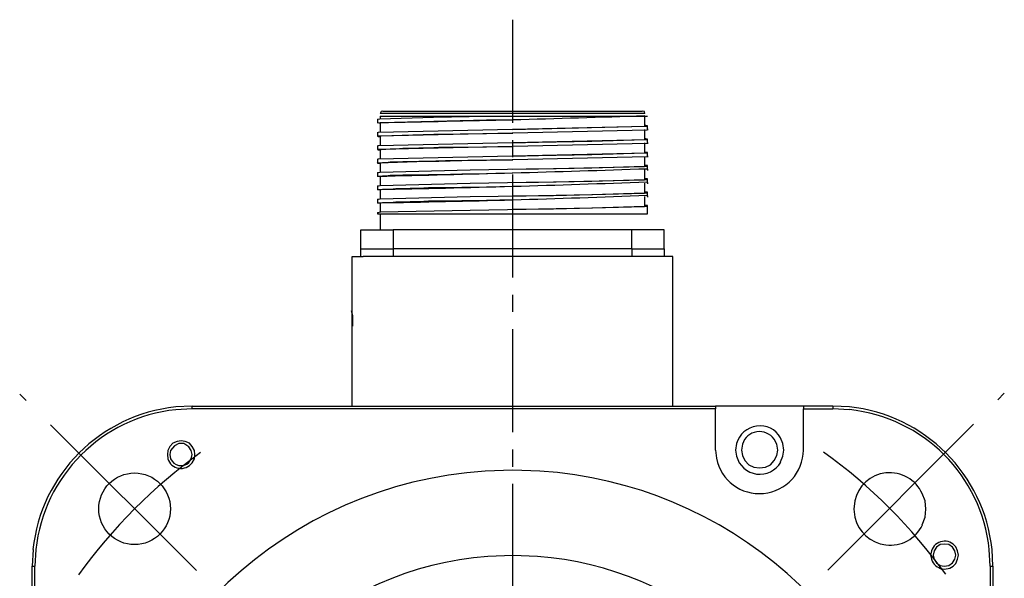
# Model space of a CAD drawing. Header units: millimetres. Extents: x 32176 to 33823, y 9936 to 11145.
# Tile 31 of 43: x 32449 to 32540, y 10367 to 10419. Entities that reach past the tile are written whole.
import ezdxf

# ---------------------------------------------------------------- set-up
doc = ezdxf.new("R2010")
doc.units = ezdxf.units.MM
doc.linetypes.add('CENTER2', pattern=[28.575, 19.05, -3.175, 3.175, -3.175])
doc.layers.add('Center', color=1, linetype='CENTER2')
doc.layers.add('Z_entity', color=7, linetype='Continuous')

msp = doc.modelspace()

# ---------------------------------------------------------------- linework, layer by layer
at = {"layer": 'Center', "ltscale": 0.5}
msp.add_line((32494.235, 10418.532), (32494.235, 10283.532), dxfattribs=at)
at = {"layer": 'Center'}
for p, q in [((32465.051, 10367.671), (32448.728, 10383.968)), ((32523.373, 10367.716), (32539.671, 10384.039))]:
    msp.add_line(p, q, dxfattribs=at)
for centre, start, end in [((32494.234, 10338.503), 125.71137, 144.32888), ((32494.206, 10338.533), 35.71137, 54.32888)]:
    msp.add_arc(centre, 49.326, start, end, dxfattribs=at)
at = {"layer": 'Z_entity', "color": 7}
for p, q in [((32481.773, 10409.334), (32481.985, 10409.377)), ((32481.985, 10409.377), (32486.936, 10409.534)), ((32482.112, 10410.054), (32482.027, 10409.885)), ((32506.469, 10409.885), (32482.027, 10409.885)), ((32482.027, 10409.631), (32491.94, 10409.631)), ((32482.027, 10409.631), (32482.027, 10409.334)), ((32482.281, 10410.097), (32482.112, 10410.054)), ((32482.281, 10410.097), (32506.215, 10410.097)), ((32486.936, 10409.534), (32491.897, 10409.631)), ((32491.897, 10409.631), (32506.723, 10409.631)), ((32506.427, 10410.054), (32506.215, 10410.097)), ((32506.469, 10409.885), (32506.427, 10410.054)), ((32506.469, 10409.588), (32506.723, 10409.631)), ((32506.469, 10408.741), (32506.469, 10409.631)), ((32481.773, 10409.334), (32481.773, 10408.995)), ((32481.773, 10408.995), (32482.027, 10409.038)), ((32482.027, 10408.953), (32481.773, 10408.995)), ((32482.027, 10408.995), (32482.112, 10409.038)), ((32482.027, 10408.995), (32482.027, 10408.106)), ((32482.112, 10409.038), (32491.855, 10409.292)), ((32491.855, 10409.292), (32494.269, 10409.292)), ((32494.248, 10408.426), (32506.638, 10408.699)), ((32494.269, 10409.292), (32494.269, 10409.334)), ((32496.642, 10408.445), (32506.469, 10408.699)), ((32506.638, 10408.741), (32506.469, 10408.783)), ((32506.469, 10408.699), (32506.511, 10408.741)), ((32506.511, 10408.741), (32506.469, 10408.741)), ((32506.638, 10408.699), (32506.723, 10408.741)), ((32506.723, 10408.741), (32506.638, 10408.741)), ((32506.723, 10408.402), (32506.723, 10408.741)), ((32481.773, 10408.106), (32481.858, 10408.148)), ((32481.773, 10408.106), (32481.773, 10407.767)), ((32481.773, 10407.767), (32481.858, 10407.809)), ((32481.816, 10407.767), (32481.773, 10407.767)), ((32481.858, 10407.724), (32481.816, 10407.767)), ((32481.858, 10408.148), (32494.248, 10408.426)), ((32481.858, 10407.809), (32494.271, 10408.078)), ((32482.027, 10407.724), (32481.858, 10407.724)), ((32482.027, 10407.767), (32482.112, 10407.809)), ((32482.027, 10407.767), (32482.027, 10406.877)), ((32482.112, 10407.809), (32486.984, 10407.966)), ((32486.984, 10407.966), (32491.855, 10408.021)), ((32491.855, 10408.021), (32494.269, 10408.063)), ((32494.269, 10408.402), (32496.642, 10408.445)), ((32494.269, 10408.063), (32494.269, 10408.106)), ((32494.271, 10408.078), (32506.681, 10408.36)), ((32506.469, 10407.513), (32506.469, 10408.402)), ((32506.638, 10407.513), (32506.469, 10407.555)), ((32506.681, 10408.36), (32506.766, 10408.402)), ((32506.766, 10408.402), (32506.723, 10408.402)), ((32481.773, 10406.877), (32481.858, 10406.92)), ((32481.773, 10406.877), (32481.773, 10406.538)), ((32481.858, 10406.92), (32494.249, 10407.193)), ((32481.858, 10406.581), (32494.277, 10406.845)), ((32483.468, 10406.623), (32484.103, 10406.665)), ((32484.103, 10406.665), (32484.781, 10406.665)), ((32484.781, 10406.665), (32485.586, 10406.708)), ((32485.586, 10406.708), (32486.475, 10406.708)), ((32486.475, 10406.708), (32487.449, 10406.75)), ((32487.449, 10406.75), (32489.567, 10406.75)), ((32489.567, 10406.75), (32491.855, 10406.793)), ((32491.855, 10406.793), (32494.269, 10406.835)), ((32494.249, 10407.193), (32506.638, 10407.47)), ((32494.269, 10407.174), (32496.642, 10407.216)), ((32494.269, 10406.835), (32494.269, 10406.877)), ((32494.277, 10406.845), (32506.681, 10407.131)), ((32496.642, 10407.216), (32501.56, 10407.313)), ((32501.56, 10407.313), (32506.469, 10407.47)), ((32506.469, 10407.47), (32506.511, 10407.513)), ((32506.511, 10407.513), (32506.469, 10407.513)), ((32506.469, 10406.284), (32506.469, 10407.174)), ((32506.638, 10407.47), (32506.723, 10407.513)), ((32506.723, 10407.513), (32506.638, 10407.513)), ((32506.681, 10407.131), (32506.766, 10407.131)), ((32506.723, 10407.174), (32506.723, 10407.513)), ((32506.766, 10407.131), (32506.723, 10407.174)), ((32481.773, 10406.538), (32481.858, 10406.581)), ((32481.816, 10406.538), (32481.773, 10406.538)), ((32481.858, 10406.496), (32481.816, 10406.538)), ((32482.027, 10406.496), (32481.858, 10406.496)), ((32481.858, 10405.691), (32494.255, 10405.959)), ((32482.027, 10406.538), (32482.112, 10406.538)), ((32482.027, 10406.538), (32482.027, 10405.649)), ((32482.112, 10406.538), (32482.239, 10406.581)), ((32482.239, 10406.581), (32482.536, 10406.581)), ((32482.536, 10406.581), (32482.959, 10406.623)), ((32482.959, 10406.623), (32483.468, 10406.623)), ((32494.255, 10405.959), (32506.638, 10406.242)), ((32494.267, 10405.627), (32506.681, 10405.903)), ((32494.269, 10405.945), (32496.642, 10405.988)), ((32496.642, 10405.988), (32501.558, 10406.074)), ((32501.558, 10406.074), (32506.469, 10406.242)), ((32506.723, 10406.284), (32506.469, 10406.284)), ((32506.511, 10406.242), (32506.469, 10406.284)), ((32506.469, 10406.242), (32506.511, 10406.242)), ((32506.469, 10405.013), (32506.469, 10405.903)), ((32506.638, 10406.242), (32506.723, 10406.284)), ((32506.681, 10405.903), (32506.766, 10405.903)), ((32506.723, 10405.903), (32506.723, 10406.284)), ((32506.766, 10405.903), (32506.723, 10405.903)), ((32481.773, 10405.649), (32481.858, 10405.691)), ((32481.773, 10405.649), (32481.773, 10405.31)), ((32481.816, 10405.268), (32481.773, 10405.31)), ((32481.773, 10405.31), (32481.858, 10405.31)), ((32482.027, 10405.268), (32481.816, 10405.268)), ((32481.858, 10405.31), (32488.046, 10405.528)), ((32482.027, 10405.31), (32482.112, 10405.31)), ((32482.027, 10405.31), (32482.027, 10404.42)), ((32482.112, 10405.31), (32482.239, 10405.352)), ((32482.239, 10405.352), (32482.536, 10405.352)), ((32482.536, 10405.352), (32482.959, 10405.395)), ((32482.959, 10405.395), (32483.468, 10405.395)), ((32483.468, 10405.395), (32484.103, 10405.437)), ((32484.103, 10405.437), (32484.781, 10405.437)), ((32484.781, 10405.437), (32485.586, 10405.479)), ((32485.586, 10405.479), (32487.449, 10405.479)), ((32487.449, 10405.479), (32489.567, 10405.522)), ((32488.046, 10405.528), (32494.267, 10405.627)), ((32489.567, 10405.522), (32491.855, 10405.564)), ((32491.855, 10405.564), (32494.269, 10405.606)), ((32494.269, 10405.606), (32494.269, 10405.649)), ((32496.642, 10404.759), (32501.558, 10404.846)), ((32498.039, 10404.802), (32506.427, 10404.971)), ((32501.558, 10404.846), (32506.469, 10405.013)), ((32506.427, 10404.971), (32506.638, 10405.013)), ((32506.723, 10405.056), (32506.469, 10405.056)), ((32506.469, 10405.013), (32506.511, 10405.013)), ((32506.511, 10405.013), (32506.469, 10405.013)), ((32506.638, 10405.013), (32506.723, 10405.013)), ((32506.723, 10405.013), (32506.723, 10405.056)), ((32506.723, 10404.675), (32506.723, 10405.013)), ((32481.773, 10404.42), (32481.858, 10404.42)), ((32481.773, 10404.42), (32481.773, 10404.082)), ((32481.816, 10404.039), (32481.773, 10404.082)), ((32481.773, 10404.082), (32481.858, 10404.082)), ((32482.027, 10404.039), (32481.816, 10404.039)), ((32481.858, 10404.42), (32482.027, 10404.463)), ((32482.027, 10404.463), (32490.33, 10404.675)), ((32482.027, 10404.082), (32482.112, 10404.082)), ((32482.027, 10404.082), (32482.027, 10403.192)), ((32482.112, 10404.082), (32482.239, 10404.124)), ((32482.239, 10404.124), (32482.536, 10404.124)), ((32482.536, 10404.124), (32482.959, 10404.166)), ((32482.959, 10404.166), (32483.468, 10404.166)), ((32483.468, 10404.166), (32484.103, 10404.209)), ((32484.103, 10404.209), (32485.586, 10404.209)), ((32485.586, 10404.209), (32486.475, 10404.251)), ((32486.475, 10404.251), (32487.449, 10404.251)), ((32487.449, 10404.251), (32489.567, 10404.293)), ((32489.567, 10404.293), (32491.855, 10404.336)), ((32490.33, 10404.675), (32495.498, 10404.759)), ((32491.855, 10404.336), (32494.269, 10404.378)), ((32494.269, 10404.717), (32496.642, 10404.759)), ((32494.269, 10404.378), (32494.269, 10404.42)), ((32495.498, 10404.759), (32498.039, 10404.802)), ((32506.469, 10403.785), (32506.469, 10404.675)), ((32506.681, 10404.675), (32506.766, 10404.675)), ((32506.766, 10404.675), (32506.723, 10404.675)), ((32481.773, 10403.192), (32481.858, 10403.192)), ((32481.773, 10403.192), (32481.773, 10402.853)), ((32481.858, 10403.192), (32482.027, 10403.234)), ((32482.027, 10403.234), (32490.33, 10403.446)), ((32485.586, 10402.98), (32486.475, 10403.023)), ((32486.475, 10403.023), (32487.449, 10403.023)), ((32487.449, 10403.023), (32489.567, 10403.065)), ((32489.567, 10403.065), (32491.855, 10403.107)), ((32490.33, 10403.446), (32495.498, 10403.531)), ((32491.855, 10403.107), (32494.269, 10403.15)), ((32494.269, 10403.488), (32496.642, 10403.531)), ((32494.269, 10403.15), (32494.269, 10403.192)), ((32495.498, 10403.531), (32498.039, 10403.573)), ((32496.642, 10403.531), (32501.558, 10403.617)), ((32498.039, 10403.573), (32506.427, 10403.743)), ((32501.558, 10403.617), (32506.469, 10403.785)), ((32506.427, 10403.743), (32506.638, 10403.785)), ((32506.723, 10403.827), (32506.469, 10403.827)), ((32506.469, 10403.785), (32506.511, 10403.785)), ((32506.511, 10403.785), (32506.469, 10403.785)), ((32506.469, 10402.557), (32506.469, 10403.446)), ((32506.638, 10403.785), (32506.723, 10403.785)), ((32506.681, 10403.446), (32506.766, 10403.446)), ((32506.723, 10403.785), (32506.723, 10403.827)), ((32506.723, 10403.446), (32506.723, 10403.785)), ((32506.766, 10403.446), (32506.723, 10403.446)), ((32481.816, 10402.811), (32481.773, 10402.853)), ((32481.773, 10402.853), (32481.858, 10402.853)), ((32482.027, 10402.811), (32481.816, 10402.811)), ((32482.027, 10402.853), (32482.112, 10402.853)), ((32482.027, 10402.853), (32482.027, 10401.964)), ((32482.027, 10402.006), (32490.33, 10402.218)), ((32482.112, 10402.853), (32482.239, 10402.895)), ((32482.239, 10402.895), (32482.959, 10402.895)), ((32482.959, 10402.895), (32483.468, 10402.938)), ((32483.468, 10402.938), (32484.103, 10402.938)), ((32484.103, 10402.938), (32484.781, 10402.98)), ((32484.781, 10402.98), (32485.586, 10402.98)), ((32490.33, 10402.218), (32495.498, 10402.26)), ((32494.269, 10402.26), (32496.642, 10402.302)), ((32495.498, 10402.26), (32498.039, 10402.302)), ((32496.642, 10402.302), (32501.558, 10402.389)), ((32498.039, 10402.302), (32506.427, 10402.514)), ((32501.558, 10402.389), (32506.469, 10402.557)), ((32506.427, 10402.514), (32506.638, 10402.557)), ((32506.723, 10402.599), (32506.469, 10402.599)), ((32506.469, 10402.557), (32506.511, 10402.557)), ((32506.511, 10402.557), (32506.469, 10402.557)), ((32506.469, 10401.328), (32506.469, 10402.218)), ((32506.638, 10402.557), (32506.723, 10402.557)), ((32506.681, 10402.218), (32506.766, 10402.218)), ((32506.723, 10402.557), (32506.723, 10402.599)), ((32506.723, 10402.218), (32506.723, 10402.557)), ((32506.766, 10402.218), (32506.723, 10402.218)), ((32481.773, 10401.964), (32481.858, 10401.964)), ((32481.773, 10401.964), (32481.773, 10401.625)), ((32481.816, 10401.582), (32481.773, 10401.625)), ((32481.773, 10401.625), (32481.858, 10401.625)), ((32482.027, 10401.582), (32481.816, 10401.582)), ((32481.858, 10401.964), (32482.027, 10402.006)), ((32482.027, 10401.625), (32482.112, 10401.625)), ((32482.027, 10401.625), (32482.027, 10400.735)), ((32482.112, 10401.625), (32482.239, 10401.667)), ((32482.239, 10401.667), (32482.959, 10401.667)), ((32482.959, 10401.667), (32483.468, 10401.709)), ((32483.468, 10401.709), (32484.103, 10401.709)), ((32484.103, 10401.709), (32484.781, 10401.752)), ((32484.781, 10401.752), (32485.586, 10401.752)), ((32485.586, 10401.752), (32486.475, 10401.794)), ((32486.475, 10401.794), (32487.449, 10401.794)), ((32487.449, 10401.794), (32489.567, 10401.836)), ((32489.567, 10401.836), (32491.855, 10401.879)), ((32491.855, 10401.879), (32494.269, 10401.921)), ((32494.269, 10401.921), (32494.269, 10401.964)), ((32498.039, 10401.074), (32506.427, 10401.286)), ((32501.56, 10401.158), (32506.469, 10401.328)), ((32506.427, 10401.286), (32506.638, 10401.328)), ((32506.723, 10401.37), (32506.469, 10401.37)), ((32506.469, 10401.328), (32506.511, 10401.328)), ((32506.511, 10401.328), (32506.469, 10401.328)), ((32506.638, 10401.328), (32506.723, 10401.328)), ((32506.723, 10401.328), (32506.723, 10401.37)), ((32506.723, 10400.608), (32506.723, 10401.328)), ((32481.773, 10400.735), (32481.858, 10400.735)), ((32481.773, 10400.735), (32481.773, 10400.608)), ((32481.773, 10400.608), (32506.723, 10400.608)), ((32481.858, 10400.735), (32482.027, 10400.777)), ((32482.027, 10400.777), (32490.33, 10400.947)), ((32482.027, 10400.608), (32482.027, 10399.125)), ((32490.33, 10400.947), (32495.498, 10401.032)), ((32494.269, 10401.032), (32496.642, 10401.074)), ((32495.498, 10401.032), (32498.039, 10401.074)), ((32496.642, 10401.074), (32501.56, 10401.158)), ((32480.248, 10397.389), (32480.248, 10399.125)), ((32480.248, 10399.125), (32483.213, 10399.125)), ((32505.283, 10399.125), (32483.213, 10399.125)), ((32483.213, 10399.125), (32483.213, 10397.389)), ((32508.248, 10399.125), (32505.283, 10399.125)), ((32505.283, 10397.389), (32505.283, 10399.125)), ((32508.248, 10397.389), (32508.248, 10399.125)), ((32479.443, 10382.859), (32479.443, 10396.669)), ((32479.443, 10396.669), (32480.46, 10396.669)), ((32480.248, 10397.389), (32483.213, 10397.389)), ((32480.248, 10396.669), (32480.248, 10397.389)), ((32482.154, 10396.669), (32480.46, 10396.669)), ((32483.213, 10396.669), (32482.154, 10396.669)), ((32505.283, 10397.389), (32483.213, 10397.389)), ((32483.213, 10397.389), (32483.213, 10396.669)), ((32505.283, 10396.669), (32483.213, 10396.669)), ((32505.283, 10397.389), (32508.248, 10397.389)), ((32505.283, 10397.389), (32505.283, 10396.669)), ((32506.342, 10396.669), (32505.283, 10396.669)), ((32508.036, 10396.669), (32506.342, 10396.669)), ((32509.053, 10396.669), (32508.036, 10396.669)), ((32508.248, 10397.389), (32508.248, 10396.669)), ((32509.053, 10382.859), (32509.053, 10396.669)), ((32479.503, 10391.187), (32479.385, 10391.634)), ((32479.503, 10390.241), (32479.503, 10391.187)), ((32464.66, 10382.859), (32463.135, 10382.774)), ((32464.66, 10382.605), (32463.135, 10382.52)), ((32464.66, 10382.605), (32464.66, 10382.859)), ((32464.66, 10382.859), (32512.992, 10382.859)), ((32512.992, 10382.605), (32464.66, 10382.605)), ((32521.126, 10382.859), (32512.992, 10382.859)), ((32512.992, 10382.859), (32512.992, 10382.605)), ((32512.992, 10378.793), (32512.992, 10382.605)), ((32523.837, 10382.859), (32521.126, 10382.859)), ((32521.126, 10382.859), (32521.126, 10382.605)), ((32521.126, 10378.793), (32521.126, 10382.605)), ((32521.126, 10382.605), (32523.837, 10382.605)), ((32525.362, 10382.774), (32523.837, 10382.859)), ((32523.837, 10382.859), (32523.837, 10382.605)), ((32525.362, 10382.52), (32523.837, 10382.605)), ((32462.881, 10379.428), (32462.584, 10379.131)), ((32463.262, 10379.597), (32462.881, 10379.428)), ((32463.438, 10379.404), (32463.013, 10379.176)), ((32463.643, 10379.64), (32463.262, 10379.597)), ((32463.903, 10379.39), (32463.438, 10379.404)), ((32464.024, 10379.597), (32463.643, 10379.64)), ((32464.363, 10379.089), (32463.903, 10379.39)), ((32464.406, 10379.428), (32464.024, 10379.597)), ((32464.66, 10379.131), (32464.406, 10379.428)), ((32514.941, 10379.386), (32514.856, 10378.793)), ((32518.669, 10379.343), (32518.415, 10379.809)), ((32519.219, 10379.386), (32519.008, 10379.936)), ((32519.304, 10378.793), (32519.219, 10379.386)), ((32462.415, 10378.75), (32462.372, 10378.369)), ((32462.584, 10379.131), (32462.415, 10378.75)), ((32462.669, 10378.75), (32462.584, 10378.369)), ((32463.013, 10379.176), (32462.669, 10378.75)), ((32464.575, 10378.75), (32464.363, 10379.089)), ((32464.66, 10378.369), (32464.575, 10378.75)), ((32464.872, 10378.75), (32464.66, 10379.131)), ((32464.914, 10378.369), (32464.872, 10378.75)), ((32512.992, 10378.793), (32513.077, 10378.03)), ((32514.856, 10378.793), (32514.941, 10378.242)), ((32515.492, 10379.343), (32515.407, 10378.793)), ((32515.407, 10378.793), (32515.492, 10378.284)), ((32518.753, 10378.793), (32518.669, 10379.343)), ((32518.669, 10378.284), (32518.753, 10378.793)), ((32518.753, 10378.793), (32518.753, 10378.793)), ((32519.219, 10378.242), (32519.304, 10378.793)), ((32519.304, 10378.793), (32519.304, 10378.793)), ((32462.372, 10378.369), (32462.415, 10377.988)), ((32462.584, 10378.369), (32462.669, 10377.988)), ((32464.363, 10377.649), (32464.575, 10377.988)), ((32464.575, 10377.988), (32464.66, 10378.369)), ((32464.66, 10378.369), (32464.66, 10378.369)), ((32464.66, 10377.607), (32464.872, 10377.988)), ((32464.872, 10377.988), (32464.914, 10378.369)), ((32464.914, 10378.369), (32464.914, 10378.369)), ((32515.492, 10378.284), (32515.704, 10377.818)), ((32515.704, 10377.818), (32516.085, 10377.437)), ((32518.076, 10377.437), (32518.415, 10377.818)), ((32518.415, 10377.818), (32518.669, 10378.284)), ((32519.008, 10377.691), (32519.219, 10378.242)), ((32494.269, 10376.929), (32491.728, 10376.844)), ((32496.769, 10376.844), (32494.269, 10376.929)), ((32516.085, 10377.437), (32516.551, 10377.225)), ((32516.551, 10377.225), (32517.059, 10377.141)), ((32517.059, 10377.141), (32517.61, 10377.225)), ((32517.61, 10377.225), (32518.076, 10377.437)), ((32525.87, 10374.091), (32525.785, 10373.328)), ((32532.351, 10374.091), (32532.097, 10374.768)), ((32532.436, 10373.328), (32532.351, 10374.091)), ((32525.785, 10373.328), (32525.87, 10372.608)), ((32532.351, 10372.608), (32532.436, 10373.328)), ((32532.436, 10373.328), (32532.436, 10373.328)), ((32532.097, 10371.888), (32532.351, 10372.608)), ((32449.961, 10369.6), (32449.876, 10368.076)), ((32450.215, 10369.6), (32450.13, 10368.076)), ((32532.944, 10369.473), (32532.859, 10369.092)), ((32533.198, 10369.473), (32533.113, 10369.092)), ((32533.41, 10369.812), (32533.198, 10369.473)), ((32533.749, 10370.066), (32533.41, 10369.812)), ((32534.13, 10370.109), (32533.749, 10370.066)), ((32534.554, 10370.066), (32534.13, 10370.109)), ((32534.893, 10369.812), (32534.554, 10370.066)), ((32535.104, 10369.473), (32534.893, 10369.812)), ((32535.189, 10369.092), (32535.104, 10369.473)), ((32535.359, 10369.473), (32535.189, 10369.855)), ((32535.443, 10369.092), (32535.359, 10369.473)), ((32538.366, 10368.076), (32538.281, 10369.6)), ((32538.62, 10368.076), (32538.536, 10369.6)), ((32494.269, 10369.05), (32491.982, 10368.965)), ((32496.557, 10368.965), (32494.269, 10369.05)), ((32532.859, 10369.092), (32532.944, 10368.711)), ((32533.113, 10369.092), (32533.198, 10368.711)), ((32533.198, 10368.711), (32533.41, 10368.372)), ((32534.893, 10368.372), (32535.104, 10368.711)), ((32535.104, 10368.711), (32535.189, 10369.092)), ((32535.189, 10369.092), (32535.189, 10369.092)), ((32535.189, 10368.33), (32535.359, 10368.711)), ((32535.359, 10368.711), (32535.443, 10369.092)), ((32535.443, 10369.092), (32535.443, 10369.092)), ((32449.876, 10365.364), (32449.876, 10368.076)), ((32449.876, 10368.076), (32450.13, 10368.076)), ((32450.13, 10365.364), (32450.13, 10368.076)), ((32533.41, 10368.372), (32533.749, 10368.118)), ((32533.749, 10368.118), (32534.13, 10368.076)), ((32534.13, 10368.076), (32534.554, 10368.118)), ((32534.554, 10368.118), (32534.893, 10368.372)), ((32538.366, 10368.076), (32538.62, 10368.076)), ((32538.366, 10368.076), (32538.366, 10319.743)), ((32538.62, 10368.076), (32538.62, 10319.743))]:
    msp.add_line(p, q, dxfattribs=at)
msp.add_circle((32459.343, 10373.37), 3.309, dxfattribs=at)
for centre, radius, start, end in [((32453.531, 11967.324), 1558.547, 271.047629, 271.946369), ((32436.775, 12462.414), 2058.826, 271.254715, 271.9457), ((32454.438, 11805.929), 1403.344, 271.119568, 272.133292), ((32462.335, 11545.301), 1143.843, 270.977946, 272.221657), ((32464.674, 10368.051), 14.804, 95.96643, 173.9867), ((32464.687, 10368.054), 14.55, 96.1248, 173.89864), ((32523.819, 10368.063), 14.796, 5.96293, 84.01553), ((32523.865, 10368.108), 14.494, 5.91149, 84.07133), ((32517.09, 10378.801), 2.228, 30.63494, 164.77707), ((32517.067, 10378.821), 1.671, 36.25165, 161.66656), ((32517.056, 10378.828), 4.058, 191.34613, 359.49597), ((32463.626, 10378.365), 1.268, 197.28903, 323.75394), ((32463.634, 10378.416), 1.056, 203.91551, 313.53142), ((32517.094, 10378.774), 2.218, 193.88559, 330.49359), ((32494.217, 10338.528), 38.397, 93.71709, 172.54884), ((32494.302, 10338.531), 38.394, 11.16267, 86.31691), ((32529.086, 10373.392), 3.31, 24.57521, 167.73963), ((32529.115, 10373.331), 3.325, 192.56681, 334.16644), ((32534.163, 10369.106), 1.27, 36.12547, 163.22574), ((32494.258, 10338.472), 30.578, 94.269, 171.40605), ((32494.287, 10338.533), 30.518, 12.78406, 85.73462), ((32534.173, 10369.095), 1.288, 197.33094, 323.01542)]:
    msp.add_arc(centre, radius, start, end, dxfattribs=at)

doc.saveas('drawing.dxf')
